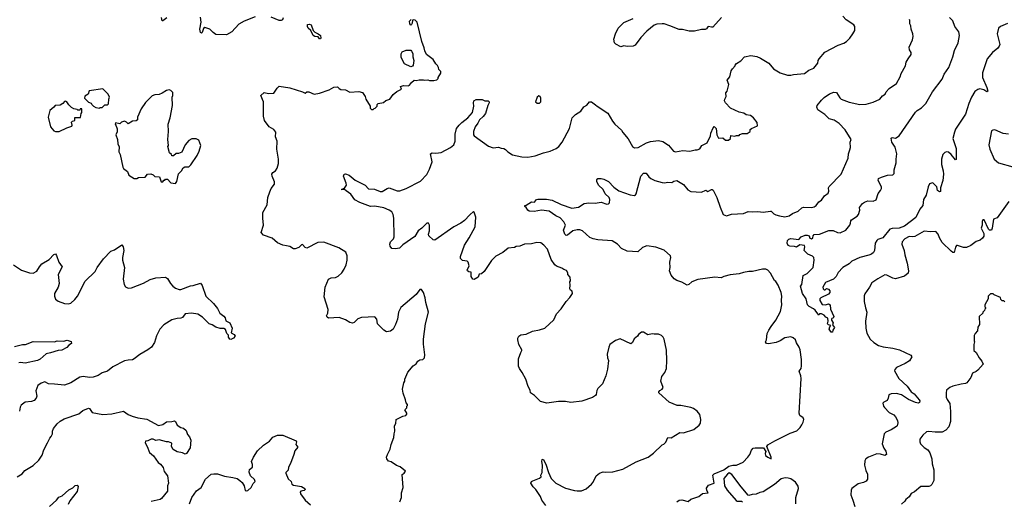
# Model space of a CAD drawing. Extents: x 2220520 to 2384350, y 721165 to 893491.
# Tile 38 of 256: x 2258004 to 2269009, y 756352 to 761732. Entities that reach past the tile are written whole.
import ezdxf

# ---------------------------------------------------------------- set-up
doc = ezdxf.new("R2010")
doc.units = 0

msp = doc.modelspace()

# ---------------------------------------------------------------- linework, layer by layer
at = {"layer": '0CON20XD'}
for points in [[(2265754, 760526), (2265765, 760538), (2265788, 760518), (2265796, 760445), (2265815, 760408), (2265862, 760412), (2265895, 760388), (2265925, 760388), (2265950, 760405), (2265953, 760437), (2265995, 760432), (2266015, 760440), (2266045, 760440), (2266055, 760450), (2266085, 760460), (2266135, 760460), (2266168, 760482), (2266170, 760505), (2266182, 760518), (2266250, 760545), (2266248, 760585), (2266206, 760636), (2266172, 760662), (2266125, 760670), (2266097, 760687), (2266045, 760700), (2265950, 760745), (2265894, 760804), (2265882, 760825), (2265884, 760846), (2265902, 760875), (2265898, 760915), (2265910, 760935), (2265931, 761009), (2265912, 761055), (2265940, 761095), (2265958, 761162), (2265970, 761185), (2266000, 761215), (2266000, 761225), (2266017, 761243), (2266065, 761273), (2266105, 761317), (2266175, 761332), (2266245, 761320), (2266285, 761304), (2266376, 761246), (2266428, 761185), (2266505, 761137), (2266585, 761114), (2266624, 761114), (2266655, 761121), (2266775, 761131), (2266825, 761169), (2266879, 761191), (2266926, 761245), (2266929, 761275), (2266940, 761295), (2267005, 761370), (2267152, 761448), (2267215, 761470), (2267245, 761488), (2267282, 761525), (2267318, 761575), (2267337, 761613), (2267340, 761635), (2267340, 761655), (2267326, 761676), (2267242, 761732), (2267203, 761773)], [(2259648, 761752), (2259605, 761721), (2259595, 761720), (2259591, 761755)], [(2260635, 761765), (2260515, 761716), (2260455, 761682), (2260374, 761596), (2260315, 761564), (2260198, 761568), (2260165, 761588), (2260128, 761625), (2260075, 761646), (2260058, 761635), (2260045, 761590), (2260035, 761582), (2260025, 761590), (2260016, 761625), (2260031, 761705), (2260025, 761760)], [(2262252, 756345), (2262270, 756395), (2262270, 756445), (2262292, 756505), (2262278, 756652), (2262300, 756665), (2262317, 756687), (2262258, 756738), (2262215, 756752), (2262155, 756792), (2262125, 756800), (2262107, 756825), (2262106, 756845), (2262114, 756875), (2262146, 756935), (2262156, 756985), (2262186, 757065), (2262188, 757105), (2262199, 757135), (2262194, 757196), (2262207, 757223), (2262213, 757265), (2262285, 757302), (2262321, 757309), (2262332, 757325), (2262332, 757335), (2262310, 757375), (2262330, 757395), (2262330, 757415), (2262338, 757422), (2262340, 757435), (2262323, 757453), (2262317, 757487), (2262291, 757561), (2262283, 757605), (2262298, 757675), (2262308, 757695), (2262308, 757715), (2262344, 757796), (2262402, 757865), (2262435, 757888), (2262455, 757918), (2262475, 757932), (2262512, 757938), (2262530, 757955), (2262532, 757988), (2262516, 758106), (2262518, 758165), (2262539, 758335), (2262572, 758465), (2262544, 758574), (2262537, 758625), (2262517, 758685), (2262495, 758720), (2262475, 758718), (2262435, 758663), (2262265, 758518), (2262238, 758465), (2262226, 758385), (2262204, 758326), (2262177, 758275), (2262148, 758252), (2262105, 758246), (2262073, 758263), (2262004, 758334), (2261995, 758385), (2261973, 758413), (2261825, 758406), (2261785, 758389), (2261742, 758348), (2261725, 758341), (2261695, 758349), (2261645, 758379), (2261575, 758404), (2261455, 758398), (2261440, 758410), (2261432, 758425), (2261450, 758455), (2261452, 758495), (2261406, 758636), (2261418, 758745), (2261457, 758833), (2261485, 758849), (2261535, 758854), (2261564, 758866), (2261605, 758906), (2261630, 758945), (2261652, 758995), (2261664, 759045), (2261663, 759093), (2261648, 759135), (2261570, 759185), (2261405, 759247), (2261335, 759243), (2261215, 759180), (2261195, 759188), (2261165, 759220), (2261155, 759218), (2261125, 759188), (2261085, 759172), (2261065, 759172), (2261025, 759197), (2260986, 759206), (2260945, 759213), (2260885, 759239), (2260825, 759290), (2260730, 759325), (2260702, 759355), (2260731, 759435), (2260721, 759515), (2260721, 759579), (2260769, 759665), (2260779, 759745), (2260800, 759810), (2260816, 759845), (2260852, 759895), (2260852, 759922), (2260826, 759984), (2260824, 760005), (2260834, 760025), (2260862, 760045), (2260882, 760075), (2260897, 760125), (2260897, 760175), (2260880, 760285), (2260881, 760375), (2260862, 760425), (2260867, 760475), (2260845, 760504), (2260792, 760535), (2260742, 760605), (2260729, 760655), (2260730, 760815), (2260701, 760885), (2260735, 760917), (2260787, 760907), (2260845, 760910), (2260882, 760968), (2260905, 760990), (2261025, 760970), (2261165, 760928), (2261195, 760910), (2261214, 760926), (2261235, 760927), (2261295, 760902), (2261355, 760910), (2261465, 760947), (2261515, 760977), (2261555, 760982), (2261575, 760962), (2261595, 760952), (2261645, 760948), (2261695, 760922), (2261795, 760929), (2261835, 760917), (2261867, 760875), (2261872, 760845), (2261920, 760765), (2261922, 760742), (2261935, 760730), (2261955, 760730), (2261965, 760740), (2261978, 760742), (2262000, 760765), (2262000, 760785), (2262010, 760795), (2262072, 760808), (2262095, 760828), (2262142, 760845), (2262178, 760895), (2262221, 760929), (2262270, 760955), (2262260, 760985), (2262295, 760996), (2262345, 760993), (2262361, 760999), (2262385, 761032), (2262413, 761057), (2262435, 761052), (2262468, 761062), (2262515, 761062), (2262525, 761058), (2262565, 761060), (2262585, 761052), (2262635, 761052), (2262665, 761060), (2262680, 761075), (2262680, 761085), (2262710, 761135), (2262710, 761155), (2262690, 761175), (2262687, 761197), (2262675, 761220), (2262655, 761240), (2262625, 761288), (2262550, 761345), (2262533, 761383), (2262527, 761417), (2262498, 761488), (2262446, 761706), (2262425, 761727), (2262401, 761729), (2262393, 761727), (2262392, 761695), (2262385, 761678), (2262375, 761670), (2262365, 761685), (2262363, 761717), (2262380, 761735)], [(2260948, 761752), (2260940, 761730), (2260925, 761723), (2260905, 761725), (2260815, 761761)], [(2261365, 761518), (2261355, 761518), (2261339, 761539), (2261304, 761544), (2261284, 761554), (2261260, 761610), (2261227, 761637), (2261220, 761655), (2261222, 761678), (2261245, 761684), (2261264, 761674), (2261283, 761613), (2261304, 761594), (2261342, 761575), (2261367, 761555), (2261370, 761525), (2261365, 761518)], [(2265850, 761755), (2265752, 761648), (2265735, 761648), (2265705, 761658), (2265695, 761652), (2265680, 761630), (2265666, 761624), (2265625, 761621), (2265545, 761603), (2265487, 761603), (2265413, 761623), (2265375, 761622), (2265270, 761665), (2265206, 761686), (2265185, 761687), (2265125, 761681), (2265095, 761670), (2265014, 761605), (2264947, 761535), (2264885, 761448), (2264862, 761438), (2264795, 761431), (2264755, 761441), (2264725, 761430), (2264669, 761459), (2264653, 761475), (2264646, 761515), (2264662, 761575), (2264695, 761637), (2264755, 761701), (2264860, 761745)], [(2268345, 760248), (2268324, 760226), (2268309, 760175), (2268309, 760115), (2268326, 760045), (2268329, 760005), (2268324, 759935), (2268296, 759855), (2268296, 759814), (2268285, 759810), (2268263, 759823), (2268254, 759864), (2268215, 759907), (2268205, 759910), (2268175, 759899), (2268158, 759865), (2268137, 759773), (2268107, 759725), (2268097, 759655), (2268064, 759615), (2268019, 759521), (2267892, 759425), (2267835, 759405), (2267755, 759400), (2267729, 759391), (2267652, 759295), (2267595, 759276), (2267583, 759265), (2267565, 759235), (2267558, 759155), (2267548, 759132), (2267525, 759111), (2267495, 759102), (2267395, 759077), (2267305, 759035), (2267275, 759006), (2267206, 758964), (2267152, 758908), (2267129, 758865), (2267101, 758835), (2267010, 758795), (2266982, 758745), (2266983, 758725), (2266995, 758714), (2267008, 758715), (2267022, 758728), (2267045, 758721), (2267058, 758705), (2267059, 758685), (2267045, 758667), (2266957, 758625), (2266947, 758613), (2266946, 758595), (2266975, 758551), (2267012, 758548), (2267045, 758559), (2267062, 758545), (2267067, 758497), (2267103, 758415), (2267095, 758398), (2267080, 758395), (2267078, 758385), (2267078, 758375), (2267098, 758345), (2267090, 758325), (2267110, 758295), (2267092, 758265), (2267088, 758242), (2267075, 758240), (2267053, 758275), (2267058, 758302), (2267070, 758315), (2267043, 758323), (2267034, 758334), (2267042, 758365), (2267038, 758398), (2267015, 758408), (2266995, 758432), (2266965, 758448), (2266942, 758448), (2266935, 758430), (2266896, 758486), (2266878, 758502), (2266828, 758528), (2266811, 758545), (2266794, 758615), (2266754, 758675), (2266730, 758755), (2266746, 758775), (2266761, 758875), (2266805, 758898), (2266874, 758965), (2266883, 759047), (2266880, 759075), (2266865, 759091), (2266815, 759114), (2266781, 759145), (2266773, 759155), (2266780, 759195), (2266775, 759208), (2266724, 759216), (2266685, 759190), (2266665, 759199), (2266614, 759204), (2266595, 759210), (2266582, 759235), (2266587, 759265), (2266600, 759280), (2266625, 759287), (2266712, 759278), (2266740, 759305), (2266785, 759326), (2266806, 759326), (2266827, 759317), (2266835, 759290), (2266855, 759283), (2266868, 759295), (2266873, 759317), (2266886, 759334), (2266945, 759338), (2267048, 759378), (2267095, 759378), (2267145, 759354), (2267175, 759350), (2267238, 759382), (2267282, 759435), (2267289, 759461), (2267294, 759485), (2267302, 759495), (2267364, 759536), (2267381, 759555), (2267394, 759605), (2267392, 759635), (2267425, 759680), (2267446, 759694), (2267485, 759707), (2267544, 759706), (2267579, 759721), (2267600, 759790), (2267627, 759823), (2267636, 759846), (2267636, 759865), (2267599, 759935), (2267602, 759958), (2267636, 759974), (2267705, 759994), (2267765, 760000), (2267778, 760015), (2267778, 760055), (2267802, 760135), (2267800, 760175), (2267808, 760235), (2267788, 760308), (2267752, 760365), (2267745, 760410), (2267755, 760418), (2267795, 760410), (2267834, 760436), (2268015, 760698), (2268035, 760718), (2268085, 760748), (2268133, 760795), (2268208, 760925), (2268315, 761068), (2268338, 761125), (2268391, 761199), (2268434, 761316), (2268451, 761389), (2268495, 761474), (2268508, 761555), (2268500, 761595), (2268456, 761655), (2268435, 761719), (2268397, 761755)], [(2267855, 761132), (2267905, 761217), (2267914, 761256), (2267934, 761295), (2267969, 761345), (2267967, 761365), (2267949, 761395), (2267946, 761425), (2267982, 761508), (2267990, 761545), (2267988, 761575), (2267968, 761625), (2267966, 761665), (2267952, 761685), (2267953, 761723), (2267948, 761735)], [(2269045, 761689), (2268965, 761658), (2268944, 761636), (2268931, 761575), (2268958, 761455), (2268952, 761435), (2268936, 761415), (2268878, 761365), (2268816, 761295), (2268765, 761138), (2268765, 761088), (2268813, 760975), (2268824, 760935), (2268815, 760928), (2268779, 760948), (2268735, 760959), (2268715, 760954), (2268681, 760929), (2268644, 760866), (2268613, 760795), (2268574, 760675), (2268465, 760508), (2268451, 760475), (2268433, 760405), (2268471, 760295), (2268470, 760170), (2268465, 760168), (2268415, 760225), (2268385, 760251), (2268365, 760256), (2268345, 760248)], [(2262375, 761207), (2262305, 761240), (2262268, 761308), (2262268, 761352), (2262280, 761375), (2262325, 761390), (2262375, 761390), (2262385, 761380), (2262397, 761355), (2262397, 761317), (2262408, 761275), (2262402, 761225), (2262395, 761212), (2262375, 761207)], [(2265350, 756345), (2265374, 756366), (2265405, 756369), (2265475, 756349), (2265505, 756376), (2265594, 756406), (2265635, 756440), (2265700, 756445), (2265684, 756474), (2265682, 756498), (2265705, 756533), (2265766, 756554), (2265753, 756645), (2265765, 756660), (2265875, 756703), (2265932, 756745), (2265975, 756756), (2266015, 756756), (2266090, 756790), (2266144, 756846), (2266164, 756876), (2266183, 756925), (2266204, 756946), (2266225, 756951), (2266319, 756949), (2266345, 756910), (2266338, 756885), (2266342, 756865), (2266366, 756846), (2266405, 756828), (2266405, 756846), (2266354, 756965), (2266367, 756983), (2266445, 757028), (2266615, 757114), (2266690, 757140), (2266727, 757175), (2266747, 757205), (2266763, 757235), (2266770, 757265), (2266761, 757285), (2266725, 757312), (2266717, 757337), (2266738, 757725), (2266735, 757755), (2266718, 757805), (2266738, 757835), (2266744, 757866), (2266744, 757935), (2266729, 758045), (2266717, 758075), (2266685, 758122), (2266674, 758155), (2266649, 758179), (2266625, 758189), (2266555, 758180), (2266505, 758144), (2266460, 758125), (2266375, 758110), (2266350, 758115), (2266342, 758135), (2266352, 758155), (2266359, 758225), (2266376, 758265), (2266403, 758305), (2266456, 758375), (2266507, 758473), (2266522, 758545), (2266518, 758595), (2266523, 758645), (2266516, 758685), (2266483, 758765), (2266455, 758808), (2266439, 758819), (2266395, 758902), (2266365, 758933), (2266345, 758944), (2266305, 758946), (2266195, 758919), (2266155, 758918), (2266095, 758909), (2266045, 758893), (2265947, 758883), (2265876, 758864), (2265845, 758850), (2265775, 758856), (2265585, 758829), (2265518, 758805), (2265485, 758774), (2265465, 758767), (2265405, 758801), (2265350, 758820), (2265319, 758839), (2265287, 758877), (2265269, 758925), (2265274, 758965), (2265270, 759025), (2265283, 759075), (2265280, 759095), (2265208, 759158), (2265115, 759190), (2265015, 759206), (2264965, 759189), (2264915, 759138), (2264795, 759146), (2264732, 759175), (2264685, 759225), (2264625, 759261), (2264465, 759273), (2264415, 759285), (2264375, 759300), (2264295, 759372), (2264265, 759383), (2264234, 759386), (2264185, 759374), (2264128, 759325), (2264112, 759322), (2264096, 759335), (2264082, 759382), (2264106, 759435), (2264085, 759475), (2264045, 759519), (2263995, 759542), (2263924, 759594), (2263835, 759603), (2263755, 759590), (2263700, 759595), (2263683, 759603), (2263666, 759636), (2263650, 759645), (2263652, 759658), (2263665, 759660), (2263725, 759698), (2263757, 759693), (2263782, 759725), (2263795, 759728), (2263892, 759728), (2263954, 759716), (2264055, 759667), (2264175, 759627), (2264252, 759638), (2264315, 759679), (2264365, 759688), (2264435, 759684), (2264505, 759694), (2264565, 759671), (2264586, 759674), (2264598, 759685), (2264600, 759725), (2264593, 759745), (2264548, 759788), (2264524, 759835), (2264474, 759884), (2264454, 759925), (2264454, 759945), (2264465, 759958), (2264505, 759958), (2264535, 759950), (2264585, 759925), (2264645, 759861), (2264700, 759820), (2264826, 759776), (2264875, 759770), (2264888, 759775), (2264894, 759786), (2264947, 759985), (2264975, 760016), (2265005, 760017), (2265037, 759975), (2265058, 759958), (2265105, 759936), (2265185, 759914), (2265215, 759908), (2265246, 759916), (2265295, 759914), (2265315, 759929), (2265350, 759935), (2265425, 759892), (2265471, 759831), (2265505, 759813), (2265625, 759805), (2265675, 759826), (2265695, 759813), (2265735, 759836), (2265745, 759834), (2265756, 759826), (2265798, 759745), (2265835, 759638), (2265867, 759557), (2265905, 759540), (2265962, 759558), (2266095, 759569), (2266145, 759590), (2266195, 759584), (2266255, 759591), (2266315, 759583), (2266395, 759594), (2266405, 759593), (2266434, 759564), (2266454, 759554), (2266495, 759540), (2266555, 759530), (2266605, 759542), (2266642, 759568), (2266706, 759594), (2266745, 759630), (2266765, 759639), (2266854, 759634), (2266885, 759641), (2266907, 759655), (2266935, 759697), (2266965, 759717), (2267001, 759765), (2267041, 759795), (2267048, 759815), (2267044, 759855), (2267050, 759870), (2267185, 760007), (2267264, 760185), (2267268, 760235), (2267282, 760278), (2267291, 760305), (2267286, 760365), (2267297, 760395), (2267230, 760500), (2267163, 760573), (2267109, 760609), (2267053, 760623), (2267002, 760672), (2266927, 760725), (2266914, 760755), (2266918, 760775), (2266965, 760835), (2266995, 760864), (2267055, 760904), (2267105, 760922), (2267135, 760917), (2267170, 760860), (2267186, 760846), (2267275, 760810), (2267395, 760786), (2267465, 760789), (2267545, 760811), (2267618, 760845), (2267647, 760883), (2267678, 760902), (2267688, 760925), (2267723, 760965), (2267805, 761020), (2267844, 761095), (2267855, 761132)], [(2258895, 760742), (2258905, 760750), (2258928, 760752), (2258955, 760780), (2258985, 760780), (2258997, 760793), (2259000, 760845), (2259010, 760865), (2258995, 760900), (2258935, 760958), (2258782, 760938), (2258768, 760902), (2258732, 760878), (2258730, 760855), (2258772, 760812), (2258805, 760800), (2258810, 760785), (2258830, 760765), (2258855, 760750), (2258895, 760742)], [(2259745, 759902), (2259762, 759925), (2259779, 760011), (2259812, 760045), (2259832, 760078), (2259852, 760088), (2259895, 760090), (2259919, 760111), (2259988, 760215), (2260012, 760265), (2260028, 760325), (2260006, 760386), (2259975, 760400), (2259928, 760402), (2259895, 760382), (2259854, 760336), (2259815, 760252), (2259778, 760238), (2259753, 760237), (2259725, 760210), (2259705, 760210), (2259700, 760225), (2259680, 760245), (2259662, 760315), (2259668, 760325), (2259660, 760395), (2259667, 760485), (2259663, 760565), (2259686, 760634), (2259713, 760775), (2259707, 760865), (2259717, 760887), (2259715, 760920), (2259692, 760942), (2259675, 760947), (2259645, 760943), (2259595, 760910), (2259565, 760898), (2259515, 760893), (2259485, 760880), (2259411, 760809), (2259362, 760735), (2259320, 760645), (2259320, 760615), (2259308, 760602), (2259265, 760598), (2259215, 760570), (2259197, 760587), (2259175, 760598), (2259142, 760588), (2259125, 760570), (2259075, 760580), (2259070, 760565), (2259080, 760555), (2259092, 760512), (2259092, 760478), (2259080, 760445), (2259098, 760395), (2259102, 760345), (2259117, 760313), (2259111, 760255), (2259129, 760225), (2259158, 760085), (2259165, 760070), (2259208, 760035), (2259224, 759994), (2259285, 759958), (2259315, 759958), (2259331, 759969), (2259407, 759973), (2259434, 760006), (2259469, 760009), (2259495, 760000), (2259515, 759982), (2259568, 759978), (2259585, 759920), (2259605, 759920), (2259615, 759940), (2259625, 759940), (2259635, 759950), (2259655, 759950), (2259695, 759908), (2259745, 759902)], [(2258405, 760483), (2258445, 760484), (2258530, 760525), (2258586, 760544), (2258590, 760555), (2258583, 760587), (2258595, 760600), (2258620, 760605), (2258622, 760638), (2258685, 760640), (2258690, 760685), (2258700, 760695), (2258698, 760738), (2258682, 760738), (2258675, 760720), (2258655, 760720), (2258645, 760730), (2258608, 760738), (2258585, 760750), (2258555, 760780), (2258533, 760813), (2258515, 760822), (2258505, 760820), (2258485, 760797), (2258455, 760778), (2258400, 760775), (2258386, 760754), (2258341, 760719), (2258323, 760645), (2258348, 760535), (2258385, 760492), (2258405, 760483)], [(2263884, 756304), (2263842, 756365), (2263825, 756406), (2263774, 756484), (2263742, 756515), (2263716, 756555), (2263725, 756573), (2263738, 756582), (2263815, 756609), (2263834, 756625), (2263831, 756645), (2263844, 756675), (2263849, 756755), (2263840, 756795), (2263845, 756820), (2263855, 756822), (2263885, 756768), (2263914, 756675), (2263946, 756605), (2263996, 756555), (2264105, 756500), (2264205, 756473), (2264235, 756468), (2264285, 756470), (2264335, 756491), (2264397, 756543), (2264414, 756565), (2264447, 756635), (2264485, 756667), (2264525, 756683), (2264555, 756679), (2264635, 756681), (2264745, 756712), (2264896, 756794), (2265030, 756845), (2265089, 756891), (2265187, 756983), (2265205, 756992), (2265225, 757012), (2265250, 757065), (2265285, 757062), (2265381, 757119), (2265425, 757118), (2265540, 757155), (2265599, 757201), (2265612, 757225), (2265617, 757265), (2265605, 757320), (2265575, 757358), (2265535, 757387), (2265505, 757400), (2265395, 757423), (2265354, 757424), (2265265, 757458), (2265148, 757565), (2265148, 757575), (2265159, 757591), (2265187, 757605), (2265197, 757625), (2265170, 757695), (2265180, 757745), (2265215, 757790), (2265234, 757836), (2265239, 757925), (2265232, 758042), (2265206, 758165), (2265196, 758186), (2265176, 758206), (2265145, 758220), (2265095, 758218), (2265075, 758222), (2265025, 758212), (2264975, 758240), (2264955, 758240), (2264920, 758215), (2264908, 758195), (2264874, 758166), (2264852, 758125), (2264835, 758112), (2264715, 758167), (2264665, 758150), (2264602, 758105), (2264590, 758075), (2264572, 757995), (2264574, 757954), (2264586, 757925), (2264575, 757830), (2264556, 757755), (2264517, 757665), (2264465, 757612), (2264455, 757590), (2264448, 757545), (2264440, 757535), (2264407, 757513), (2264289, 757471), (2264165, 757454), (2264104, 757466), (2264025, 757468), (2263895, 757449), (2263825, 757466), (2263758, 757535), (2263713, 757565), (2263710, 757595), (2263686, 757635), (2263661, 757715), (2263622, 757792), (2263590, 757835), (2263580, 757860), (2263580, 757945), (2263604, 758015), (2263616, 758035), (2263616, 758045), (2263582, 758102), (2263572, 758155), (2263573, 758175), (2263585, 758197), (2263605, 758212), (2263665, 758221), (2263735, 758251), (2263815, 758266), (2263872, 758285), (2263975, 758380), (2264004, 758445), (2264055, 758504), (2264112, 758585), (2264155, 758628), (2264182, 758675), (2264178, 758698), (2264160, 758710), (2264152, 758725), (2264158, 758765), (2264152, 758805), (2264160, 758815), (2264157, 758857), (2264130, 758885), (2264130, 758905), (2264115, 758930), (2264085, 758940), (2264065, 758958), (2264005, 758977), (2263985, 758993), (2263944, 759055), (2263905, 759168), (2263863, 759215), (2263828, 759238), (2263785, 759244), (2263725, 759228), (2263645, 759224), (2263595, 759204), (2263555, 759198), (2263534, 759186), (2263465, 759180), (2263405, 759130), (2263325, 759090), (2263278, 759042), (2263195, 758918), (2263165, 758892), (2263141, 758889), (2263127, 758855), (2263085, 758830), (2263068, 758835), (2263050, 758865), (2263052, 758912), (2263025, 758914), (2263008, 758925), (2263006, 758935), (2263027, 758983), (2263018, 759025), (2263005, 759036), (2262952, 759042), (2262931, 759065), (2262932, 759085), (2262975, 759212), (2263029, 759295), (2263095, 759418), (2263103, 759525), (2263085, 759582), (2263075, 759588), (2263035, 759554), (2262975, 759488), (2262935, 759459), (2262855, 759418), (2262645, 759271), (2262625, 759273), (2262576, 759316), (2262573, 759335), (2262584, 759375), (2262584, 759435), (2262575, 759458), (2262555, 759461), (2262498, 759402), (2262457, 759375), (2262419, 759311), (2262288, 759218), (2262250, 759180), (2262205, 759171), (2262165, 759176), (2262145, 759202), (2262142, 759225), (2262149, 759251), (2262181, 759285), (2262189, 759305), (2262186, 759516), (2262180, 759555), (2262164, 759585), (2262134, 759605), (2262075, 759629), (2261975, 759648), (2261925, 759644), (2261805, 759690), (2261751, 759721), (2261705, 759782), (2261655, 759822), (2261635, 759834), (2261605, 759830), (2261605, 759840), (2261635, 759852), (2261656, 759885), (2261654, 759905), (2261622, 759985), (2261630, 760005), (2261645, 760010), (2261686, 759996), (2261755, 759938), (2261865, 759885), (2261903, 759843), (2261971, 759839), (2262035, 759814), (2262055, 759814), (2262112, 759848), (2262135, 759854), (2262225, 759821), (2262255, 759819), (2262323, 759845), (2262483, 759927), (2262555, 760003), (2262586, 760064), (2262614, 760146), (2262596, 760235), (2262615, 760246), (2262655, 760241), (2262715, 760248), (2262818, 760305), (2262855, 760333), (2262870, 760375), (2262871, 760455), (2262888, 760515), (2262915, 760554), (2262945, 760584), (2263015, 760636), (2263065, 760696), (2263081, 760765), (2263076, 760805), (2263080, 760825), (2263105, 760839), (2263175, 760841), (2263205, 760827), (2263240, 760825), (2263252, 760815), (2263252, 760805), (2263237, 760773), (2263211, 760685), (2263185, 760652), (2263142, 760615), (2263126, 760575), (2263096, 760535), (2263077, 760485), (2263076, 760446), (2263084, 760434), (2263245, 760318), (2263295, 760299), (2263355, 760308), (2263385, 760296), (2263415, 760293), (2263435, 760282), (2263462, 760255), (2263514, 760224), (2263615, 760202), (2263685, 760198), (2263765, 760212), (2263860, 760245), (2263935, 760263), (2264002, 760295), (2264030, 760315), (2264067, 760363), (2264149, 760515), (2264178, 760635), (2264217, 760673), (2264278, 760712), (2264311, 760759), (2264343, 760777), (2264374, 760816), (2264395, 760813), (2264442, 760782), (2264458, 760765), (2264578, 760688), (2264630, 760600), (2264657, 760565), (2264729, 760499), (2264745, 760471), (2264805, 760403), (2264852, 760315), (2264875, 760300), (2264916, 760304), (2265012, 760358), (2265055, 760372), (2265145, 760384), (2265192, 760372), (2265255, 760331), (2265312, 760265), (2265335, 760257), (2265415, 760270), (2265495, 760263), (2265555, 760278), (2265575, 760277), (2265605, 760288), (2265630, 760325), (2265687, 760355), (2265724, 760435), (2265728, 760465), (2265754, 760526)], [(2263788, 760798), (2263815, 760800), (2263828, 760815), (2263828, 760855), (2263820, 760875), (2263805, 760880), (2263790, 760865), (2263770, 760815), (2263788, 760798)], [(2269055, 760453), (2268995, 760462), (2268905, 760502), (2268881, 760499), (2268865, 760490), (2268836, 760335), (2268846, 760286), (2268895, 760173), (2268945, 760132), (2269105, 760088)], [(2269060, 759700), (2268931, 759519), (2268888, 759502), (2268874, 759405), (2268865, 759380), (2268845, 759382), (2268832, 759392), (2268785, 759495), (2268770, 759495), (2268763, 759477), (2268762, 759435), (2268751, 759405), (2268781, 759345), (2268781, 759315), (2268765, 759290), (2268741, 759269), (2268695, 759253), (2268635, 759211), (2268585, 759189), (2268555, 759189), (2268485, 759210), (2268475, 759208), (2268465, 759190), (2268450, 759130), (2268435, 759130), (2268417, 759145), (2268315, 759244), (2268286, 759295), (2268271, 759335), (2268245, 759367), (2268185, 759362), (2268115, 759368), (2268008, 759312), (2267985, 759306), (2267945, 759309), (2267896, 759284), (2267868, 759252), (2267863, 759225), (2267889, 759155), (2267897, 759105), (2267923, 759013), (2267940, 758925), (2267935, 758900), (2267895, 758866), (2267795, 758836), (2267763, 758845), (2267695, 758880), (2267675, 758882), (2267595, 758838), (2267528, 758792), (2267504, 758746), (2267449, 758671), (2267442, 758648), (2267442, 758585), (2267459, 758515)], [(2258444, 758784), (2258436, 758744), (2258394, 758675), (2258394, 758644), (2258405, 758612), (2258435, 758587), (2258505, 758563), (2258545, 758558), (2258575, 758567), (2258620, 758605), (2258651, 758645), (2258735, 758811), (2258849, 758921), (2258872, 758965), (2258940, 759060), (2259024, 759146), (2259065, 759162), (2259145, 759217), (2259162, 759195), (2259170, 759155), (2259154, 759075), (2259154, 759044), (2259176, 758965), (2259161, 758835), (2259171, 758775), (2259188, 758748), (2259215, 758734), (2259255, 758736), (2259390, 758790), (2259461, 758829), (2259525, 758850), (2259635, 758856), (2259655, 758842), (2259689, 758785), (2259715, 758756), (2259745, 758734), (2259785, 758720), (2259805, 758720), (2259915, 758760), (2259945, 758763), (2260025, 758790), (2260044, 758764), (2260084, 758644), (2260171, 758561), (2260217, 758505), (2260242, 758455), (2260285, 758422), (2260300, 758400), (2260308, 758368), (2260353, 758345), (2260380, 758285), (2260368, 758235), (2260403, 758215), (2260411, 758195), (2260395, 758174), (2260365, 758160), (2260352, 758162), (2260338, 758185), (2260337, 758207), (2260318, 758228), (2260305, 758272), (2260285, 758282), (2260245, 758282), (2260198, 758298), (2260154, 758324), (2260123, 758335), (2260048, 758408), (2259995, 758444), (2259925, 758454), (2259855, 758446), (2259823, 758407), (2259805, 758399), (2259764, 758396), (2259705, 758381), (2259617, 758325), (2259571, 758275), (2259535, 758202), (2259510, 758125), (2259477, 758075), (2259437, 758043), (2259348, 757992), (2259285, 757942), (2259265, 757933), (2259215, 757930), (2259175, 757920), (2259046, 757855), (2258984, 757806), (2258925, 757786), (2258882, 757758), (2258825, 757739), (2258785, 757734), (2258715, 757746), (2258675, 757739), (2258576, 757674), (2258505, 757650), (2258392, 757662), (2258325, 757666), (2258284, 757686), (2258245, 757671), (2258207, 757645), (2258183, 757585), (2258196, 757525), (2258190, 757505), (2258165, 757477), (2258135, 757467), (2258065, 757460), (2258020, 757425), (2258009, 757405), (2258001, 757359)], [(2257935, 758994), (2258025, 758934), (2258115, 758904), (2258155, 758901), (2258195, 758923), (2258225, 758973), (2258253, 759005), (2258335, 759054), (2258385, 759109), (2258405, 759118), (2258417, 759097), (2258442, 759025), (2258478, 758972), (2258436, 758885), (2258444, 758784)], [(2269015, 758580), (2269005, 758590), (2268985, 758590), (2268970, 758605), (2268968, 758628), (2268895, 758660), (2268885, 758670), (2268855, 758670), (2268830, 758645), (2268830, 758615), (2268790, 758545), (2268790, 758525), (2268798, 758518), (2268800, 758505), (2268792, 758498), (2268788, 758482), (2268770, 758465), (2268770, 758455), (2268730, 758415), (2268732, 758328), (2268713, 758297), (2268708, 758255), (2268682, 758228), (2268672, 758205), (2268672, 758145), (2268678, 758135), (2268668, 758105), (2268670, 758035), (2268693, 758013), (2268728, 757955), (2268758, 757918), (2268772, 757885), (2268713, 757817), (2268695, 757802), (2268652, 757785), (2268634, 757735), (2268592, 757675), (2268575, 757667), (2268529, 757661), (2268433, 757637), (2268402, 757625), (2268365, 757592), (2268359, 757565), (2268360, 757515), (2268369, 757489), (2268399, 757445), (2268409, 757355), (2268409, 757245), (2268388, 757185), (2268355, 757148), (2268315, 757124), (2268236, 757124), (2268166, 757133), (2268141, 757129), (2268098, 757092), (2268066, 757045), (2268064, 757015), (2268071, 756995), (2268115, 756952), (2268155, 756927), (2268178, 756895), (2268199, 756825), (2268202, 756772), (2268223, 756705), (2268221, 756585), (2268199, 756541), (2268185, 756525), (2268165, 756519), (2268075, 756516), (2268005, 756456), (2267969, 756441), (2267945, 756402), (2267907, 756373), (2267898, 756355), (2267861, 756319)], [(2267459, 758515), (2267471, 758465), (2267459, 758365), (2267461, 758285), (2267472, 758232), (2267510, 758165), (2267550, 758125), (2267605, 758092), (2267655, 758076), (2267765, 758062), (2267838, 758045), (2267966, 757986), (2267977, 757967), (2267949, 757921), (2267900, 757890), (2267804, 757846), (2267784, 757826), (2267781, 757811), (2267830, 757725), (2267925, 757639), (2267969, 757575), (2268002, 757552), (2268059, 757485), (2268064, 757475), (2268063, 757457), (2268045, 757449), (2268015, 757456), (2267940, 757490), (2267862, 757542), (2267806, 757556), (2267745, 757551), (2267717, 757543), (2267712, 757505), (2267700, 757480), (2267661, 757459), (2267653, 757447), (2267658, 757415), (2267669, 757399), (2267724, 757345), (2267775, 757318), (2267794, 757295), (2267814, 757255), (2267818, 757228), (2267813, 757197), (2267804, 757186), (2267745, 757152), (2267684, 757126), (2267666, 757105), (2267643, 756995), (2267661, 756945), (2267684, 756914), (2267691, 756875), (2267675, 756863), (2267625, 756880), (2267585, 756881), (2267490, 756845), (2267461, 756825), (2267452, 756805), (2267447, 756755), (2267461, 756695), (2267479, 756655), (2267479, 756601), (2267464, 756576), (2267437, 756563), (2267375, 756548), (2267304, 756495), (2267296, 756475), (2267294, 756426), (2267315, 756363), (2267338, 756295)], [(2257945, 758081), (2258035, 758103), (2258070, 758105), (2258155, 758138), (2258395, 758134), (2258425, 758146), (2258495, 758142), (2258535, 758152), (2258578, 758138), (2258582, 758115), (2258552, 758095), (2258530, 758070), (2258475, 758040), (2258435, 758036), (2258348, 758012), (2258300, 758000), (2258235, 757940), (2258205, 757924), (2258065, 757894), (2258015, 757902), (2257995, 757899)], [(2257975, 756626), (2258031, 756659), (2258061, 756695), (2258155, 756751), (2258220, 756810), (2258254, 756866), (2258275, 756928), (2258316, 757004), (2258341, 757059), (2258357, 757075), (2258372, 757105), (2258372, 757135), (2258384, 757166), (2258422, 757218), (2258455, 757248), (2258500, 757275), (2258665, 757330), (2258710, 757365), (2258775, 757392), (2258785, 757390), (2258815, 757343), (2258935, 757320), (2259035, 757329), (2259165, 757359), (2259215, 757322), (2259262, 757302), (2259325, 757284), (2259425, 757271), (2259555, 757200), (2259605, 757210), (2259645, 757238), (2259705, 757242), (2259735, 757252), (2259747, 757245), (2259765, 757203), (2259805, 757178), (2259835, 757169), (2259865, 757142), (2259879, 757099), (2259902, 757072), (2259919, 757035), (2259909, 756950), (2259868, 756885), (2259855, 756879), (2259825, 756894), (2259765, 756904), (2259721, 756931), (2259702, 756965), (2259705, 757000), (2259667, 757017), (2259645, 757018), (2259565, 757040), (2259525, 757032), (2259495, 757048), (2259475, 757048), (2259435, 757028), (2259410, 757025), (2259408, 757005), (2259430, 756965), (2259455, 756898), (2259499, 756859), (2259553, 756785), (2259578, 756768), (2259608, 756728), (2259620, 756685), (2259657, 756635), (2259668, 756555), (2259658, 756525), (2259657, 756465), (2259588, 756382), (2259575, 756373), (2259475, 756350)], [(2259904, 756325), (2259929, 756395), (2259981, 756469), (2260032, 756505), (2260082, 756598), (2260146, 756654), (2260175, 756660), (2260215, 756660), (2260295, 756633), (2260385, 756619), (2260435, 756605), (2260465, 756586), (2260491, 756561), (2260512, 756525), (2260525, 756472), (2260535, 756469), (2260555, 756474), (2260590, 756505), (2260615, 756550), (2260636, 756574), (2260628, 756595), (2260583, 756635), (2260568, 756678), (2260573, 756707), (2260606, 756735), (2260606, 756765), (2260594, 756795), (2260616, 756845), (2260663, 756915), (2260731, 756979), (2260797, 757025), (2260835, 757067), (2260885, 757090), (2260945, 757090), (2261095, 757027), (2261100, 757015), (2261092, 756985), (2261112, 756955), (2261078, 756915), (2261070, 756875), (2261033, 756775), (2261008, 756735), (2261005, 756700), (2260980, 756675), (2260978, 756665), (2261005, 756602), (2261037, 756575), (2261047, 756545), (2261064, 756534), (2261155, 756516), (2261192, 756495), (2261194, 756485), (2261185, 756472), (2261146, 756464), (2261140, 756455), (2261143, 756435), (2261195, 756363), (2261255, 756313)], [(2266679, 756325), (2266679, 756395), (2266710, 756495), (2266705, 756522), (2266677, 756567), (2266625, 756604), (2266592, 756612), (2266560, 756615), (2266517, 756603), (2266442, 756538), (2266315, 756458), (2266278, 756452), (2266235, 756430), (2266191, 756429), (2266155, 756416), (2266145, 756420), (2266069, 756515), (2265965, 756653), (2265935, 756669), (2265914, 756656), (2265874, 756605), (2265883, 756525), (2265912, 756475), (2266011, 756361), (2266024, 756354), (2266073, 756353), (2266084, 756345)], [(2258338, 756295), (2258416, 756365), (2258443, 756397), (2258480, 756415), (2258555, 756480), (2258597, 756503), (2258625, 756529), (2258645, 756533), (2258658, 756518), (2258645, 756462), (2258564, 756356), (2258546, 756315)]]:
    msp.add_lwpolyline(points, dxfattribs=at)

doc.saveas('drawing.dxf')
